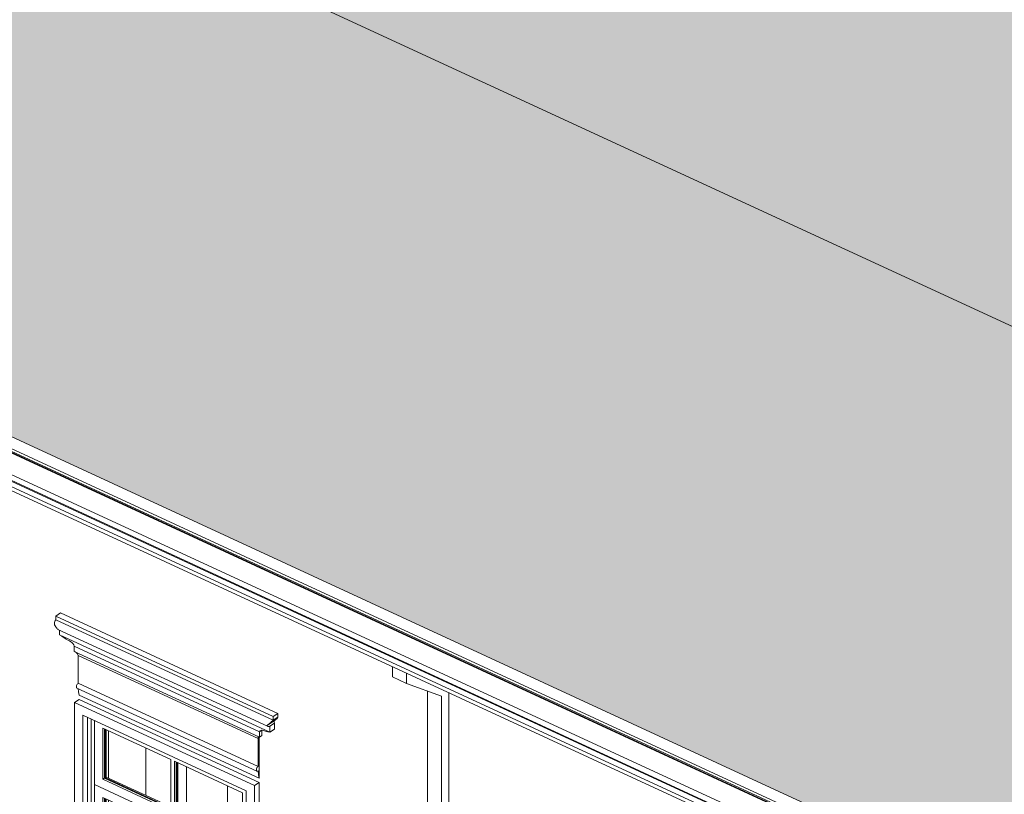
# Model space of a CAD drawing. Header units: millimetres. Extents: x -46876 to 9452, y -13755 to 24767.
# Tile 26 of 55: x -27853 to -22392, y 1986 to 6281. Entities that reach past the tile are written whole.
import ezdxf

# ---------------------------------------------------------------- set-up
doc = ezdxf.new("R2010")
doc.units = ezdxf.units.MM
for name, color, linetype, lineweight in [('A-GENM', 13, 'Continuous', 9), ('A-GLAZ', 151, 'Continuous', 9), ('A-ROOF', 132, 'Continuous', 9), ('A-ROOF-OTLN', 132, 'Continuous', 9), ('A-ROOF-PATT', 132, 'Continuous', 9), ('A-WALL', 113, 'Continuous', 9)]:
    doc.layers.add(name, color=color, linetype=linetype, lineweight=lineweight)

# ---------------------------------------------------------------- blocks, each defined once
blk = doc.blocks.new('Window_CV - Window_CV - 1 divisão-4329171-3D - CAPA')
at = {"layer": 'A-GLAZ'}
for p, q in [((-27548.7, 2495), (-27523.1, 2512)), ((-27548.7, 2495), (-27548.7, 791.3)), ((-26550.4, 2034), (-27548.7, 2495)), ((-27523.1, 2512), (-26524.8, 2051)), ((-27502.6, 2423.8), (-26596.4, 2005.3)), ((-27502.6, 883.3), (-27502.6, 2423.8)), ((-27477, 900.3), (-27477, 2412)), ((-27477, 900.3), (-27477, 2412)), ((-27457.8, 2403.1), (-27457.8, 912.2)), ((-27438.6, 2040), (-27438.6, 2394.2)), ((-27392.5, 2352.6), (-27392.5, 2068.7)), ((-27014.3, 2178), (-27392.5, 2352.6)), ((-27382.9, 2075.1), (-27382.9, 2348.2)), ((-27379.7, 2077.2), (-27379.7, 2346.7)), ((-27373.3, 2343.8), (-27373.3, 2081.4)), ((-27361.7, 2338.4), (-27361.7, 2076.1)), ((-27154.4, 2242.7), (-27154.4, 1980.3)), ((-27154.4, 1980.3), (-27154.4, 2242.7)), ((-27014.3, 1894), (-27014.3, 2178)), ((-26616.9, 1994.4), (-26995.1, 2169.1)), ((-26995.1, 2169.1), (-26995.1, 1885.1)), ((-26985.5, 1891.5), (-26985.5, 2164.7)), ((-26982.3, 1893.6), (-26982.3, 2163.2)), ((-26975.9, 2160.2), (-26975.9, 1897.9)), ((-26927.8, 2138), (-26927.8, 1875.7)), ((-26927.8, 1875.7), (-26927.8, 2138)), ((-27382.9, 2075.1), (-27373.3, 2081.4)), ((-27379.7, 2077.2), (-27382.9, 2075.1)), ((-27014.3, 1908.4), (-27378.1, 2076.4)), ((-27373.3, 2081.4), (-27014.3, 1915.6)), ((-27438.6, 2040), (-26596.4, 1651.1)), ((-27004.7, 1839.6), (-27438.6, 2040)), ((-27438.6, 925), (-27438.6, 2040)), ((-27392.5, 2068.7), (-27382.9, 2075.1)), ((-27014.3, 1894), (-27392.5, 2068.7)), ((-27382.9, 2075.1), (-27014.3, 1904.8)), ((-26701.3, 1771.1), (-26701.3, 2033.4)), ((-26701.3, 2033.4), (-26701.3, 1771.1)), ((-26524.8, 2051), (-26550.4, 2034)), ((-26550.4, 330.3), (-26550.4, 2034)), ((-26524.8, 347.3), (-26524.8, 2051)), ((-27392.5, 1461.2), (-27392.5, 1968.8)), ((-27392.5, 1968.8), (-27050.8, 1810.9)), ((-26616.9, 1710.5), (-26616.9, 1994.4)), ((-26596.4, 2005.3), (-26596.4, 464.8)), ((-27382.9, 1964.3), (-27382.9, 1467.6)), ((-27379.7, 1469.7), (-27379.7, 1962.8)), ((-27373.3, 1959.9), (-27373.3, 1474)), ((-27361.7, 1954.5), (-27361.7, 1468.6)), ((-27154.4, 1858.8), (-27154.4, 1372.9)), ((-27154.4, 1372.9), (-27154.4, 1858.8)), ((-26995.1, 1885.1), (-26985.5, 1891.5)), ((-26616.9, 1710.5), (-26995.1, 1885.1)), ((-26985.5, 1891.5), (-26975.9, 1897.9)), ((-26982.3, 1893.6), (-26985.5, 1891.5)), ((-26985.5, 1891.5), (-26616.9, 1721.3)), ((-26616.9, 1724.9), (-26982.3, 1893.6)), ((-26975.9, 1897.9), (-26616.9, 1732.1)), ((-27050.8, 1810.9), (-27050.8, 1303.4)), ((-26596.4, 1651.1), (-27004.7, 1839.6)), ((-27004.7, 724.6), (-27004.7, 1839.6)), ((-27004.7, 1839.6), (-27004.7, 724.6)), ((-26958.6, 1260.8), (-26958.6, 1768.4)), ((-26958.6, 1768.4), (-26616.9, 1610.5)), ((-26949, 1763.9), (-26949, 1267.2)), ((-26945.8, 1270.5), (-26945.8, 1762.5)), ((-26939.4, 1759.5), (-26939.4, 1273.6)), ((-26927.8, 1754.2), (-26927.8, 1268.2)), ((-26927.8, 1268.2), (-26927.8, 1754.2)), ((-26701.3, 1163.6), (-26701.3, 1649.5)), ((-26701.3, 1649.5), (-26701.3, 1163.6)), ((-26616.9, 1610.5), (-26616.9, 1103)), ((-27392.5, 1461.2), (-27382.9, 1467.6)), ((-27050.8, 1303.4), (-27392.5, 1461.2)), ((-27392.5, 1440.4), (-27392.5, 953.7)), ((-27392.5, 1440.4), (-27050.8, 1282.6)), ((-27382.9, 1467.6), (-27373.3, 1474)), ((-27379.7, 1469.7), (-27382.9, 1467.6)), ((-27382.9, 1467.6), (-27050.8, 1314.2)), ((-27382.9, 960.1), (-27382.9, 1436)), ((-27050.8, 1317.8), (-27379.7, 1469.7)), ((-27379.7, 963.1), (-27379.7, 1434.5)), ((-27373.3, 1474), (-27050.8, 1325)), ((-27373.3, 1431.5), (-27373.3, 966.4)), ((-27361.7, 1426.2), (-27361.7, 976)), ((-27154.4, 1330.4), (-27154.4, 880.3)), ((-27154.4, 880.3), (-27154.4, 1330.4)), ((-27050.8, 795.9), (-27050.8, 1282.6)), ((-26958.6, 1260.8), (-26949, 1267.2)), ((-26616.9, 1103), (-26958.6, 1260.8)), ((-26949, 1267.2), (-26939.4, 1273.6)), ((-26945.8, 1269.3), (-26949, 1267.2)), ((-26949, 1267.2), (-26616.9, 1113.8)), ((-26616.9, 1117.4), (-26945.8, 1269.3)), ((-26939.4, 1273.6), (-26616.9, 1124.6)), ((-26958.6, 1240), (-26616.9, 1082.2)), ((-26958.6, 1240), (-26958.6, 753.3)), ((-26949, 759.7), (-26949, 1235.6)), ((-26945.8, 761.8), (-26945.8, 1234.1)), ((-26939.4, 1231.1), (-26939.4, 766.1)), ((-26927.8, 1225.8), (-26927.8, 775.6)), ((-26927.8, 775.6), (-26927.8, 1225.8)), ((-26701.3, 671), (-26701.3, 1121.2)), ((-26701.3, 1121.2), (-26701.3, 671)), ((-26616.9, 595.5), (-26616.9, 1082.2)), ((-27382.9, 960.1), (-27392.5, 953.7)), ((-27392.5, 953.7), (-27050.8, 795.9)), ((-27373.3, 966.4), (-27382.9, 960.1)), ((-27379.7, 962.2), (-27382.9, 960.1)), ((-27050.8, 806.7), (-27382.9, 960.1)), ((-27050.8, 810.3), (-27379.7, 962.2)), ((-27361.7, 976), (-27373.3, 968.3)), ((-27373.3, 966.4), (-27050.8, 817.5)), ((-27361.7, 976), (-27050.8, 832.4)), ((-27502.6, 883.3), (-27477, 900.3)), ((-26596.4, 464.8), (-27502.6, 883.3)), ((-26596.4, 493.6), (-27477, 900.3)), ((-26596.4, 493.6), (-27477, 900.3)), ((-27438.6, 925), (-27457.8, 912.2)), ((-27457.8, 912.2), (-26596.4, 514.4)), ((-27004.7, 724.6), (-27438.6, 925)), ((-27548.7, 791.3), (-26550.4, 330.3)), ((-26939.4, 766.1), (-26949, 759.7)), ((-26939.4, 781), (-26616.9, 632)), ((-26939.4, 766.1), (-26616.9, 617.1)), ((-26596.4, 536.1), (-27004.7, 724.6)), ((-26949, 759.7), (-26958.6, 753.3)), ((-26958.6, 753.3), (-26616.9, 595.5)), ((-26945.8, 761.8), (-26949, 759.7)), ((-26616.9, 606.3), (-26949, 759.7)), ((-26616.9, 609.9), (-26945.8, 761.8)), ((-26550.4, 330.3), (-26524.8, 347.3))]:
    blk.add_line(p, q, dxfattribs=at)
blk = doc.blocks.new('ornamento esquadrias - ornamento esquadrias-V37-3D - CAPA')
at = {"layer": 'A-GENM'}
for p, q in [((-11779.8, -4327.2), (-11805.4, -4344.2)), ((-10600.2, -4900.8), (-11805.4, -4344.2)), ((-11805.4, -4344.2), (-11805.4, -4365)), ((-11805.4, -4365), (-10600.2, -4921.6)), ((-11779.8, -4327.2), (-10574.6, -4883.8)), ((-11795.1, -4418.1), (-10631.4, -4955.5)), ((-11786.2, -4422.1), (-11786.2, -4448.8)), ((-10619.4, -4987.7), (-11786.2, -4448.8)), ((-11786.2, -4448.8), (-10619.4, -4987.7)), ((-11704.3, -4511.1), (-10675.7, -4986.1)), ((-10675.7, -4986.1), (-11704.3, -4511.1)), ((-11704.3, -4511.1), (-11704.3, -4540.2)), ((-10675.7, -5015.2), (-11704.3, -4540.2)), ((-11704.3, -4540.2), (-10675.7, -5015.2)), ((-10684.4, -5023.5), (-11682.8, -4562.4)), ((-11682.8, -4562.4), (-11682.8, -4717.2)), ((-11682.8, -4562.4), (-10684.4, -5023.5)), ((-11689, -4743.3), (-10690.7, -5204.3)), ((-11682.8, -4717.2), (-10684.4, -5178.2)), ((-10678, -5243.1), (-11676.4, -4782)), ((-10574.6, -4883.8), (-10600.2, -4900.8)), ((-10600.2, -4921.6), (-10600.2, -4900.8)), ((-10600.2, -4921.6), (-10574.6, -4904.6)), ((-10600.2, -4921.6), (-10574.6, -4904.6)), ((-10574.6, -4883.8), (-10574.6, -4904.6)), ((-10588.9, -4920.1), (-10630.5, -4947.7)), ((-10629.2, -4947), (-10587.6, -4919.3)), ((-10593.8, -4937.3), (-10619.4, -4954.4)), ((-10593.8, -4937.3), (-10619.4, -4954.4)), ((-10619.4, -4987.7), (-10619.4, -4954.4)), ((-10593.8, -4937.3), (-10593.8, -4970.7)), ((-10678, -5019.2), (-10684.4, -5023.5)), ((-10678, -5019.2), (-10684.4, -5023.5)), ((-10684.4, -5178.2), (-10684.4, -5023.5)), ((-10677.2, -5014.6), (-10678, -5019.2)), ((-10678, -5019.2), (-10678, -5243.1)), ((-10662.9, -4977.6), (-10675.7, -4986.1)), ((-10662.9, -4977.6), (-10675.7, -4986.1)), ((-10675.7, -5015.2), (-10675.7, -4986.1)), ((-10675.7, -5015.2), (-10662.9, -5006.7)), ((-10675.7, -5015.2), (-10662.9, -5006.7)), ((-10662.9, -4977.6), (-10662.9, -5006.7)), ((-10619.4, -4987.7), (-10593.8, -4970.7)), ((-10619.4, -4987.7), (-10593.8, -4970.7))]:
    blk.add_line(p, q, dxfattribs=at)
for points in [[(-11807.1, -4404.3, 0), (-11810.5, -4398.7, 0), (-11812.8, -4392.5, 0), (-11814, -4386.1, 0), (-11813.8, -4379.7, 0), (-11812.2, -4373.7, 0), (-11809.3, -4368.6, 0), (-11805.4, -4365, 0)], [(-11794, -4418.5, 0), (-11796.1, -4417.5, 0), (-11798.4, -4415.4, 0), (-11800.9, -4412.1, 0), (-11803.8, -4408.2, 0), (-11807.1, -4404.3, 0)], [(-11786.2, -4448.8, 0), (-11773.3, -4456, 0), (-11760.6, -4464.1, 0), (-11748.2, -4472, 0), (-11736.1, -4479.2, 0)], [(-11736.1, -4479.2, 0), (-11729.8, -4482.3, 0), (-11723.4, -4486.4, 0), (-11717.1, -4491.5, 0), (-11711.6, -4497.3, 0), (-11707.2, -4503.9, 0), (-11704.3, -4511.1, 0)], [(-11704.3, -4540.2, 0), (-11699.3, -4542.9, 0), (-11694.4, -4545.9, 0), (-11690.1, -4549.4, 0), (-11686.5, -4553.3, 0), (-11683.9, -4557.7, 0), (-11682.8, -4562.4, 0)], [(-11689, -4743.3, 0), (-11689.5, -4743, 0), (-11691.1, -4741.4, 0), (-11692, -4739.1, 0), (-11692.4, -4736, 0), (-11692, -4732.6, 0), (-11691.1, -4728.9, 0), (-11689.5, -4725.3, 0), (-11687.6, -4722, 0), (-11685.2, -4719.2, 0), (-11682.8, -4717.2, 0)], [(-11676.4, -4782, 0), (-11681.2, -4763.6, 0), (-11682.7, -4746.5, 0)], [(-10574.6, -4904.6, 0), (-10580.8, -4913.5, 0), (-10588.9, -4920.1, 0)], [(-10630.5, -4947.7, 0), (-10633.2, -4948.8, 0), (-10634.7, -4950.7, 0), (-10634.4, -4952.9, 0), (-10632.7, -4954.8, 0)], [(-10600.2, -4921.6, 0), (-10604.7, -4924.9, 0), (-10609.4, -4929.1, 0), (-10614.2, -4933.7, 0), (-10618.7, -4938.1, 0), (-10623, -4942, 0), (-10626.9, -4945.3, 0), (-10630.5, -4947.7, 0)], [(-10629.9, -4956.1, 0), (-10626.5, -4956.5, 0), (-10622.9, -4956, 0), (-10619.4, -4954.4, 0)], [(-10593.8, -4923.3, 0), (-10595, -4925.9, 0), (-10595.5, -4929.4, 0), (-10595, -4933.3, 0), (-10593.8, -4937.3, 0)], [(-10684.4, -5023.5, 0), (-10684.2, -5019.5, 0), (-10683.5, -5016.5, 0), (-10682.4, -5014.8, 0)], [(-10680.8, -5014, 0), (-10678.7, -5014.2, 0), (-10675.7, -5015.2, 0)], [(-10675.7, -4986.1, 0), (-10673.1, -4981.5, 0), (-10669.8, -4978.4, 0), (-10665.9, -4976.9, 0), (-10661.2, -4977, 0), (-10655.7, -4978.3, 0), (-10649.6, -4981, 0)], [(-10649.6, -4981, 0), (-10639.2, -4984.2, 0), (-10630.2, -4986.1, 0), (-10623.3, -4987.1, 0), (-10619.4, -4987.7, 0)], [(-10684.4, -5178.2, 0), (-10686.9, -5180.3, 0), (-10689.2, -5183.1, 0), (-10691.2, -5186.4, 0), (-10692.7, -5190, 0), (-10693.7, -5193.6, 0), (-10694, -5197.1, 0), (-10693.7, -5200.1, 0), (-10692.7, -5202.5, 0), (-10691.2, -5204.1, 0), (-10689.2, -5204.7, 0), (-10686.9, -5204.4, 0), (-10684.4, -5203.2, 0)], [(-10684.4, -5203.2, 0), (-10682.9, -5224.7, 0), (-10678, -5243.1, 0)]]:
    blk.add_polyline3d(points, dxfattribs=at)
blk = doc.blocks.new('Generic Models 1 - Generic Models 24-4258923-3D - CAPA')
at = {"layer": 'A-GENM'}
for p, q in [((-25785.1, 2636.4), (-25785.1, 2693.7)), ((-25785.1, 2636.4), (-25708.3, 2600.9)), ((-25708.3, 2600.9), (-25708.3, 2658.2)), ((-25708.3, 2600.9), (-25513.9, 2530.7)), ((-25590.7, -340.9), (-25590.7, 2558.4)), ((-25513.9, 2530.7), (-25513.9, -376.3)), ((-25472.3, -371.1), (-25472.3, 2549.3))]:
    blk.add_line(p, q, dxfattribs=at)
blk = doc.blocks.new('ORNAMENTO SUPERIOR - ORNAMENTO SUPERIOR-4323885-3D - CAPA')
at = {"layer": 'A-GENM'}
blk.add_line((-35027.3, 7179.2), (-9144.3, -4774.1), dxfattribs=at)

msp = doc.modelspace()

# ---------------------------------------------------------------- hatches: boundary and pattern name
at = {"layer": 'A-ROOF-PATT'}
h = msp.add_hatch(dxfattribs=at)
h.set_pattern_fill('FP_13', color=256, style=0, pattern_type=2)
h.set_pattern_definition([(30.909, (208.028, 2471.687), (629.877407, 413.309376), [9.287, -919.42]), (155.212, (229.31, 2470.31), (-166.93873, -63.74507), [14.664, -210.936]), (24.286, (128.844, 2437.132), (2466.215824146, 1114.46926534), [95.614, -19027.13]), (155.212, (373.47, 2393.17), (-166.93873, -63.74507), [39.48, -186.12]), (155.212, (385.99, 2397.95), (-166.93873, -63.74507), [38.352, -187.248]), (41.128, (218.76, 2461.098), (296.003209, 285.818039), [14.005, -1386.537]), (74.188, (216.291, 2452.379), (91.186963, 380.4053954), [9.061, -1803.211]), (108.697, (219.398, 2443.198), (-583.547399, 1677.8955394), [9.693, -1928.836]), (141.252, (231.799, 2433.246), (-447.5030206, 347.5025794), [15.901, -3164.228]), (150.187, (229.33, 2424.527), (-204.813289, 94.587612), [14.6, -1445.376]), (140.515, (216.662, 2431.786), (-1585.1872445, 1295.437127), [17.64, -3510.355]), (116.082, (203.048, 2443.003), (-318.439698, 569.577224), [12.157, -798.281]), (78.53, (197.703, 2453.921), (326.873758, 1679.9529877), [10.512, -2091.833]), (197.861, (351.173, 2414.03), (-17422.0130268, -5615.48533495), [106.628, -21219.056]), (197.538, (416.623, 2445.069), (-2708.89465, -861.5801749), [82.602, -5424.221]), (24.694, (229.309, 2470.31), (2132.3301478, 987.0010244), [73.165, -4804.487]), (155.212, (249.21, 2425.2), (-166.93873, -63.74507), [19.176, -206.424]), (166.166, (275.343, 2418.77), (-1934.5139826, 470.8605125), [26.916, -5356.209]), (174.016, (293.096, 2416.909), (-371.7522023, 30.8435056), [17.85, -3552.187]), (179.302, (315.022, 2416.642), (-910.4437033, -2.06404), [21.928, -2170.876]), (188.803, (337.86, 2420.179), (-1578.2007923, -257.0337924), [23.111, -2287.944]), (155.212, (351.17, 2414.03), (-166.93873, -63.74507), [14.664, -210.936]), (193.421, (351.173, 2414.03), (-166.938453, -63.744974), [12.403, -1227.916]), (188.42, (339.109, 2411.152), (-2989.4642591, -450.3181446), [18.677, -3716.681]), (179.761, (320.633, 2408.417), (-910.4445149, -2.0602581), [24.62, -4899.4]), (172.659, (296.013, 2408.52), (-371.752183, 30.843211), [25.587, -1680.218]), (165.052, (270.636, 2411.789), (-2139.3267874, 565.4494818), [26.186, -5211.074]), (159.503, (245.336, 2418.544), (-1395.821718, 503.772162), [17.088, -1691.732]), (42.19, (199.793, 2464.223), (296.002196, 285.818947), [11.114, -2211.724]), (155.212, (204.5, 2471.2), (-166.93873, -63.74507), [39.48, -186.12]), (155.212, (216, 2476.46), (-166.93873, -63.74507), [38.352, -187.248])])
h.paths.add_polyline_path([(-21843.2, 4424.4), (-22126.5, 6379.7), (-30846.3, 10406.7), (-30755, 8461.7), (-22047.3, 4441.7)], flags=0)
h = msp.add_hatch(dxfattribs=at)
h.set_pattern_fill('FP_15', color=256, style=0, pattern_type=2)
h.set_pattern_definition([(232.597, (-582.448, 6807.112), (-629.87977, -884.16571), [13.118, -1298.695]), (335.212, (-603.73, 6802.84), (166.9383, 157.9167), [14.664, -210.936]), (226.715, (-503.264, 6889.224), (-2466.22180304, -2621.22508172), [127.113, -25295.561]), (335.212, (-747.9, 6887.04), (166.9383, 157.9167), [39.48, -186.12]), (335.212, (-760.41, 6875.2), (166.9383, 157.9167), [38.352, -187.248]), (240.478, (-593.18, 6821.468), (-295.999565, -568.335944), [21.409, -2119.473]), (260.839, (-590.71, 6836.779), (-91.1873734, -662.921786), [15.508, -3086.158]), (282.209, (-593.817, 6851.14), (583.568927, -2619.6072974), [14.693, -2923.879]), (314.144, (-606.218, 6863.917), (447.5046426, -441.6733223), [17.806, -3543.345]), (327.083, (-603.75, 6879.227), (204.812403, -94.588198), [15.09, -1493.918]), (313.171, (-591.082, 6871.027), (1585.203518, -1672.106727), [19.899, -3959.917]), (287.878, (-577.467, 6856.514), (318.433217, -852.09549), [17.41, -1143.233]), (263.315, (-572.123, 6839.945), (-326.89887, -2904.18556), [17.958, -3573.566]), (40.248, (-725.593, 6859.118), (17422.06055885, 14750.19042863), [132.969, -26460.912]), (39.9, (-791.043, 6787.115), (2708.8941636, 2274.153302), [102.667, -6741.816]), (227.099, (-603.729, 6802.839), (-2132.3133432, -2305.423941), [97.65, -6412.332]), (335.212, (-623.63, 6871.96), (166.9383, 157.9167), [19.176, -206.424]), (354.169, (-649.762, 6874.626), (1934.5111094, -188.3493549), [26.271, -5227.882]), (7.626, (-667.515, 6872.249), (371.75258, 63.330999), [17.911, -3564.355]), (16.09, (-689.442, 6865.924), (910.446639, 284.566697), [22.82, -2259.218]), (29.562, (-712.28, 6852.97), (1578.201336, 916.23474), [26.256, -2599.375]), (335.212, (-725.6, 6859.12), (166.9383, 157.9167), [14.664, -210.936]), (35.259, (-725.593, 6859.118), (166.938498, 157.916875), [14.775, -1462.712]), (29.065, (-713.528, 6867.647), (2989.4665904, 1674.551103), [21.137, -4206.329]), (16.795, (-695.053, 6877.916), (910.4468348, 284.5683676), [25.717, -5117.66]), (5.36, (-670.433, 6885.347), (371.752699, 63.329544), [25.489, -1673.764]), (352.216, (-645.056, 6887.728), (2139.3256713, -282.9299126), [25.535, -5081.553]), (342.516, (-619.756, 6884.27), (1395.820445, -409.60073), [16.782, -1661.383]), (241.231, (-574.213, 6822.11), (-295.998533, -568.3363214), [17.11, -3404.874]), (335.212, (-578.92, 6809), (166.9383, 157.9167), [39.48, -186.12]), (335.212, (-590.42, 6796.7), (166.9383, 157.9167), [38.352, -187.248])])
h.paths.add_polyline_path([(-10329.4, -4146.5), (-10179.9, -4005.1), (-10179.9, -3948.5), (-10163.8, -3937.8), (-10163.8, -3928.4), (-10170.2, -3925.4), (-10170.2, -3917.1), (-10163, -3913.2), (-10157.6, -3915.8), (-10002.3, -3813.9), (-9909.8, -3831.7), (-9804.1, -3840.2), (-9782.1, -3839.6), (-9658.1, 875.2), (-12784.4, 162.2), (-30755, 8461.7), (-35357.4, 7411.9), (-10350.7, -4136.7)], flags=0)

# ---------------------------------------------------------------- linework, layer by layer
at = {"layer": 'A-ROOF'}
for p, q in [((-30755, 8461.7), (-22051.1, 4442)), ((-35357.4, 7411.9), (-10329.4, -4146.5)), ((-10316, -4218), (-35325.4, 7331.9))]:
    msp.add_line(p, q, dxfattribs=at)
at = {"layer": 'A-ROOF-OTLN'}
for p, q in [((-10333.5, -4234.6), (-35366.4, 7326.1)), ((-10330.3, -4232.5), (-35359.4, 7326.4)), ((-10471.6, -4326.7), (-35670.1, 7310.4)), ((-10469.3, -4358.3), (-35665.2, 7277.6)), ((-10468.4, -4324.3), (-35663.1, 7311.1)), ((-35596, 7224.4), (-10437.9, -4394.2)), ((-10333.5, -4354.5), (-35366.4, 7206.2))]:
    msp.add_line(p, q, dxfattribs=at)
at = {"layer": 'A-WALL'}
msp.add_line((-27477, 900.3), (-27477, 2412), dxfattribs=at)

# ---------------------------------------------------------------- block references
at = {"layer": 'A-GENM'}
for name, p in [('Generic Models 1 - Generic Models 24-4258923-3D - CAPA', (0, 0)), ('ORNAMENTO SUPERIOR - ORNAMENTO SUPERIOR-4323885-3D - CAPA', (0, 0)), ('ornamento esquadrias - ornamento esquadrias-V37-3D - CAPA', (-15846.7, 7318.3))]:
    msp.add_blockref(name, p, dxfattribs=at)
at = {"layer": 'A-GLAZ'}
msp.add_blockref('Window_CV - Window_CV - 1 divisão-4329171-3D - CAPA', (0, 0), dxfattribs=at)

doc.saveas('drawing.dxf')
